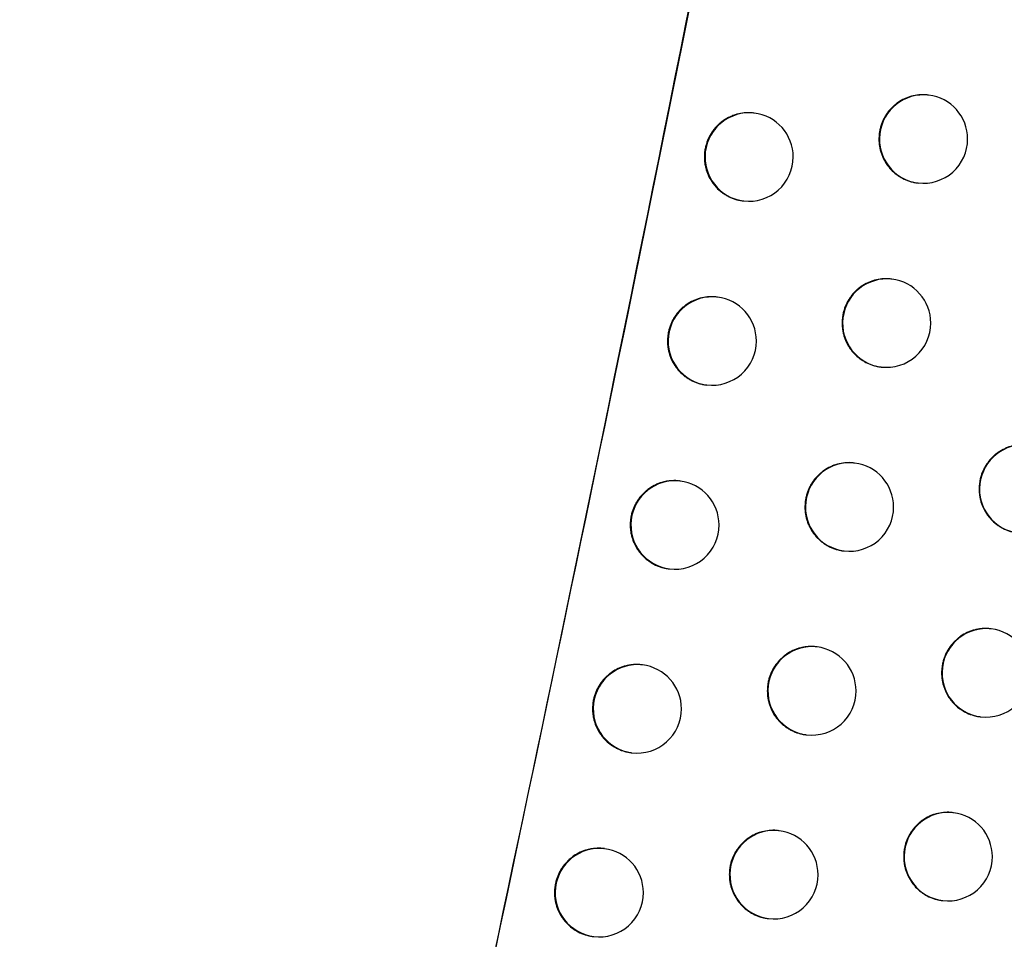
# Model space of a CAD drawing. Header units: millimetres. Extents: x -0.66 to 0.91, y -0.4 to 0.64.
# Tile 31 of 241: x -0.1264 to -0.1152, y 0.0314 to 0.0418. Entities that reach past the tile are written whole.
import ezdxf

# ---------------------------------------------------------------- set-up
doc = ezdxf.new("R2010")
doc.units = ezdxf.units.MM
doc.layers.add('FORMAT', color=7, linetype='Continuous')

msp = doc.modelspace()

# ---------------------------------------------------------------- linework, layer by layer
at = {"layer": 'FORMAT', "color": 7, "linetype": 'Continuous', "lineweight": 25}
for p, q in [((-0.116088, 0.040951), (-0.116095, 0.040952)), ((-0.118057, 0.040748), (-0.118065, 0.040749)), ((-0.116214, 0.039959), (-0.116207, 0.039958)), ((-0.118183, 0.039756), (-0.118176, 0.039755)), ((-0.116503, 0.038872), (-0.116511, 0.038873)), ((-0.118474, 0.038669), (-0.118481, 0.03867)), ((-0.116629, 0.03788), (-0.116622, 0.03788)), ((-0.1186, 0.037677), (-0.118593, 0.037676)), ((-0.116923, 0.036795), (-0.116931, 0.036795)), ((-0.118894, 0.036592), (-0.118902, 0.036593)), ((-0.117049, 0.035803), (-0.117042, 0.035802)), ((-0.119021, 0.0356), (-0.119013, 0.035599)), ((-0.11538, 0.034921), (-0.115388, 0.034922)), ((-0.117347, 0.034718), (-0.117355, 0.034719)), ((-0.11932, 0.034515), (-0.119327, 0.034516)), ((-0.115506, 0.033929), (-0.115499, 0.033928)), ((-0.117474, 0.033726), (-0.117466, 0.033725)), ((-0.119446, 0.033523), (-0.119439, 0.033522)), ((-0.115808, 0.032845), (-0.115816, 0.032846)), ((-0.117776, 0.032642), (-0.117784, 0.032643)), ((-0.119749, 0.032439), (-0.119757, 0.03244)), ((-0.115934, 0.031853), (-0.115927, 0.031852)), ((-0.117902, 0.03165), (-0.117895, 0.031649)), ((-0.119875, 0.031447), (-0.119868, 0.031446))]:
    msp.add_line(p, q, dxfattribs=at)
for centre, radius, start, end in [((-0.116143, 0.040454), 0.0005000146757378, 83.60458, 262.726615), ((-0.116147, 0.040455), 0.0005, 0, 83.165598), ((-0.118113, 0.040251), 0.0005000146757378, 83.60458, 262.726615), ((-0.118117, 0.040252), 0.0005, 0, 83.165598), ((-0.116147, 0.040455), 0.0005, 263.165598, 0), ((-0.118117, 0.040252), 0.0005, 263.165598, 0), ((-0.116559, 0.038375), 0.0005000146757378, 83.60458, 262.726615), ((-0.116563, 0.038376), 0.0005, 0, 83.165598), ((-0.118529, 0.038172), 0.0005000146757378, 83.60458, 262.726615), ((-0.118533, 0.038173), 0.0005, 0, 83.165598), ((-0.116563, 0.038376), 0.0005, 263.165598, 0), ((-0.118533, 0.038173), 0.0005, 263.165598, 0), ((-0.115013, 0.036501), 0.0005000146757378, 83.60458, 262.726615), ((-0.116979, 0.036298), 0.0005000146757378, 83.60458, 262.726615), ((-0.116983, 0.036298), 0.0005, 0, 83.165598), ((-0.11895, 0.036095), 0.0005000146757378, 83.60458, 262.726615), ((-0.118954, 0.036095), 0.0005, 0, 83.165598), ((-0.116983, 0.036298), 0.0005, 263.165598, 0), ((-0.118954, 0.036095), 0.0005, 263.165598, 0), ((-0.115436, 0.034424), 0.0005000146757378, 83.60458, 262.726615), ((-0.11544, 0.034425), 0.0005, 0, 83.165598), ((-0.117403, 0.034221), 0.0005000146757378, 83.60458, 262.726615), ((-0.117407, 0.034221), 0.0005, 0, 83.165598), ((-0.119375, 0.034018), 0.0005000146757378, 83.60458, 262.726615), ((-0.119379, 0.034018), 0.0005, 0, 83.165598), ((-0.11544, 0.034425), 0.0005, 263.165598, 0), ((-0.117407, 0.034221), 0.0005, 263.165598, 0), ((-0.119379, 0.034018), 0.0005, 263.165598, 0), ((-0.115864, 0.032348), 0.0005000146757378, 83.60458, 262.726615), ((-0.115868, 0.032349), 0.0005, 0, 83.165598), ((-0.117832, 0.032145), 0.0005000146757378, 83.60458, 262.726615), ((-0.117836, 0.032145), 0.0005, 0, 83.165598), ((-0.119805, 0.031942), 0.0005000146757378, 83.60458, 262.726615), ((-0.119809, 0.031942), 0.0005, 0, 83.165598), ((-0.115868, 0.032349), 0.0005, 263.165598, 0), ((-0.117836, 0.032145), 0.0005, 263.165598, 0), ((-0.119809, 0.031942), 0.0005, 263.165598, 0)]:
    msp.add_arc(centre, radius, start, end, dxfattribs=at)
for points, knots in [([(-0.1350340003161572, 0.0236943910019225), (-0.1328476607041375, 0.0358943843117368), (-0.1284744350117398, 0.0602974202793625), (-0.1232830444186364, 0.0971297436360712), (-0.120740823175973, 0.1217910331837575), (-0.1194698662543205, 0.1341201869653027)], [0, 0, 0, 0, 0.3333046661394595, 0.6666926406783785, 1, 1, 1, 1]), ([(-0.1313642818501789, 0.0217882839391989), (-0.130829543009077, 0.0246374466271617), (-0.1280953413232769, 0.039205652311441), (-0.1237034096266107, 0.0655934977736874), (-0.120384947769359, 0.0897799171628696), (-0.1188880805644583, 0.1021753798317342), (-0.1188207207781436, 0.1027331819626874)], [0, 0, 0, 0, 0.1061557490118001, 0.5427906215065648, 0.979425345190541, 1, 1, 1, 1]), ([(-0.123088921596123, 0.0213730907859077), (-0.1216800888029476, 0.0279605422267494), (-0.1188618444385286, 0.041138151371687), (-0.1151476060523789, 0.0610178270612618), (-0.1117764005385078, 0.0809722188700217), (-0.1098751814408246, 0.0943342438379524), (-0.1089243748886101, 0.1010166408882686)], [0, 0, 0, 0, 0.2497424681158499, 0.4995875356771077, 0.749741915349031, 1, 1, 1, 1]), ([(-0.1100052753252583, 0.0933851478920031), (-0.1118802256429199, 0.0812832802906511), (-0.1147499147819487, 0.0627608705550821), (-0.1193554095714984, 0.0387795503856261), (-0.1219249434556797, 0.0268834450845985), (-0.1231227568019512, 0.021337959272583)], [0, 0, 0, 0, 0.501549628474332, 0.7676424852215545, 1, 1, 1, 1]), ([(-0.1160955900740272, 0.0409507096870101), (-0.1161025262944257, 0.0409519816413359), (-0.116123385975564, 0.0409558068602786), (-0.1161583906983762, 0.0409558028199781), (-0.1162138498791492, 0.0409533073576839), (-0.1162688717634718, 0.0409431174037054), (-0.116321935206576, 0.0409262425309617), (-0.1163734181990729, 0.04090488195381), (-0.1164220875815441, 0.0408770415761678), (-0.1164666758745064, 0.0408433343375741), (-0.116508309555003, 0.0408059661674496), (-0.1165451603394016, 0.0407634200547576), (-0.116576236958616, 0.0407167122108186), (-0.1166033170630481, 0.0406675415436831), (-0.1166242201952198, 0.0406150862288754), (-0.1166391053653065, 0.0405571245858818), (-0.1166472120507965, 0.04050826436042), (-0.116648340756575, 0.0404731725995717), (-0.1166489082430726, 0.0404555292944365)], [0, 0, 0, 0, 0.0253393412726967, 0.0762044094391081, 0.1252831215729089, 0.2251080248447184, 0.2759736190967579, 0.3250522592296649, 0.4248770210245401, 0.4757425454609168, 0.5248210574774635, 0.6246455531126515, 0.6755109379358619, 0.7245894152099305, 0.824413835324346, 0.8752791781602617, 0.9372933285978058, 1, 1, 1, 1]), ([(-0.1180651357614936, 0.0407475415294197), (-0.1180720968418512, 0.0407488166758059), (-0.1180930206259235, 0.0407526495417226), (-0.1181281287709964, 0.0407526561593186), (-0.1181837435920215, 0.0407501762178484), (-0.1182389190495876, 0.0407400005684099), (-0.1182921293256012, 0.0407231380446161), (-0.118343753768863, 0.0407017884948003), (-0.1183925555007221, 0.0406739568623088), (-0.1184372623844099, 0.0406402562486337), (-0.118479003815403, 0.0406028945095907), (-0.1185159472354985, 0.0405603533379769), (-0.1185470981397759, 0.0405136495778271), (-0.1185742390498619, 0.0404644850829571), (-0.118595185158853, 0.0404120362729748), (-0.1186100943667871, 0.0403540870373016), (-0.1186182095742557, 0.0403052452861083), (-0.1186193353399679, 0.0402701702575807), (-0.1186199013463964, 0.0402525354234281)], [0, 0, 0, 0, 0.0253610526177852, 0.0762308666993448, 0.1253158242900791, 0.2251534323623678, 0.2760255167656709, 0.3251100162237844, 0.4249469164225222, 0.4758188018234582, 0.5248990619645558, 0.6247275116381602, 0.6755952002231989, 0.7246686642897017, 0.8244832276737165, 0.8753437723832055, 0.9373260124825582, 1, 1, 1, 1]), ([(-0.1166489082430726, 0.0404555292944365), (-0.1166486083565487, 0.0404417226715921), (-0.1166480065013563, 0.0404140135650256), (-0.1166427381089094, 0.0403723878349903), (-0.1166341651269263, 0.0403308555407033), (-0.1166220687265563, 0.0402903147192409), (-0.1166016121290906, 0.0402380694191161), (-0.1165746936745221, 0.0401886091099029), (-0.1165419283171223, 0.0401432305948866), (-0.1165055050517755, 0.0401008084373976), (-0.1164639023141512, 0.0400631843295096), (-0.1164181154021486, 0.0400313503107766), (-0.1163698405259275, 0.0400035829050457), (-0.1163182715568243, 0.0399817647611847), (-0.1162645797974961, 0.0399677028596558), (-0.1162340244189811, 0.0399606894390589), (-0.1162170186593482, 0.039959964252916), (-0.116213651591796, 0.0399598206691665)], [0, 0, 0, 0, 0.057045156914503, 0.1144863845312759, 0.1731767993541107, 0.2322988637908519, 0.28934402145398, 0.4053725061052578, 0.4644946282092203, 0.5215391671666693, 0.6375664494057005, 0.6966879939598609, 0.7537310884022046, 0.8697554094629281, 0.9288754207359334, 0.9859176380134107, 1, 1, 1, 1]), ([(-0.1186199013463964, 0.040252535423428), (-0.1186195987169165, 0.0402387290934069), (-0.1186189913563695, 0.0402110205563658), (-0.11861370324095, 0.0401693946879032), (-0.118605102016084, 0.0401278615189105), (-0.1185929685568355, 0.0400873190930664), (-0.1185724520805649, 0.0400350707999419), (-0.1185454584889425, 0.0399856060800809), (-0.1185126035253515, 0.0399402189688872), (-0.1184760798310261, 0.0398977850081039), (-0.1184343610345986, 0.0398601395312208), (-0.1183884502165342, 0.0398283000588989), (-0.1183522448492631, 0.0398074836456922), (-0.1183145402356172, 0.0397898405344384), (-0.1182750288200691, 0.0397752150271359), (-0.1182344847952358, 0.0397643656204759), (-0.1182037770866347, 0.0397580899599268), (-0.118186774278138, 0.0397565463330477), (-0.1181834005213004, 0.0397562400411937)], [0, 0, 0, 0, 0.0570302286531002, 0.1144564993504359, 0.1731317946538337, 0.2322386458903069, 0.2892688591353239, 0.4052665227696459, 0.4643726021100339, 0.5214100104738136, 0.6374222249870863, 0.6965357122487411, 0.7535805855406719, 0.8110215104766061, 0.8697115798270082, 0.9288332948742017, 0.9858788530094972, 1, 1, 1, 1]), ([(-0.1165110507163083, 0.0388719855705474), (-0.1165179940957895, 0.0388732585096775), (-0.1165388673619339, 0.0388770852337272), (-0.1165738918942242, 0.038877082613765), (-0.1166293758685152, 0.0388745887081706), (-0.1166844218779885, 0.0388644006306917), (-0.1167375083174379, 0.0388475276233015), (-0.1167890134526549, 0.0388261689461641), (-0.1168377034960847, 0.0387983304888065), (-0.1168823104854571, 0.0387646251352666), (-0.1169239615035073, 0.0387272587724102), (-0.1169608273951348, 0.0386847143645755), (-0.1169919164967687, 0.0386380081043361), (-0.1170190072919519, 0.0385888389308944), (-0.1170399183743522, 0.0385363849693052), (-0.1170548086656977, 0.038478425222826), (-0.1170629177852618, 0.0384295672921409), (-0.1170640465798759, 0.0383944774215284), (-0.1170646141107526, 0.0383768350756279)], [0, 0, 0, 0, 0.0253536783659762, 0.0762185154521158, 0.125296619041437, 0.2251202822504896, 0.2759852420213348, 0.3250633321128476, 0.4248869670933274, 0.4757519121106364, 0.5248299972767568, 0.6246536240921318, 0.6755185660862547, 0.7245966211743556, 0.8244201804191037, 0.8752850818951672, 0.9372963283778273, 1, 1, 1, 1]), ([(-0.1184814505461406, 0.0386689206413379), (-0.1184884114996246, 0.0386701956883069), (-0.1185093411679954, 0.0386740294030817), (-0.1185444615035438, 0.0386740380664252), (-0.1186001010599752, 0.0386715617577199), (-0.1186553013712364, 0.0386613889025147), (-0.1187085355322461, 0.0386445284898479), (-0.1187601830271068, 0.0386231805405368), (-0.1188090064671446, 0.0385953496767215), (-0.118853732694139, 0.0385616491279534), (-0.1188954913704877, 0.0385242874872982), (-0.1189324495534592, 0.0384817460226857), (-0.118963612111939, 0.0384350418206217), (-0.1189907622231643, 0.038385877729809), (-0.1190117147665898, 0.0383334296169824), (-0.1190266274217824, 0.0382754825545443), (-0.1190347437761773, 0.0382266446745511), (-0.1190358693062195, 0.0381915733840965), (-0.1190364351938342, 0.0381739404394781)], [0, 0, 0, 0, 0.0253506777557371, 0.0762225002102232, 0.1253104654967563, 0.2251541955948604, 0.2760294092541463, 0.325116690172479, 0.4249593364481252, 0.4758342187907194, 0.5249156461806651, 0.6247466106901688, 0.6756156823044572, 0.7246879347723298, 0.8245001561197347, 0.8753595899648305, 0.9373340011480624, 1, 1, 1, 1]), ([(-0.1170646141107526, 0.0383768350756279), (-0.1170643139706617, 0.0383630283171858), (-0.117063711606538, 0.0383353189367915), (-0.1170584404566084, 0.0382936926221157), (-0.1170498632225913, 0.0382521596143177), (-0.1170377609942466, 0.0382116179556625), (-0.1170172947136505, 0.038159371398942), (-0.1169903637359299, 0.038109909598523), (-0.1169575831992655, 0.0380645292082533), (-0.1169211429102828, 0.0380221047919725), (-0.1168795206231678, 0.0379844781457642), (-0.1168337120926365, 0.0379526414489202), (-0.1167854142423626, 0.037924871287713), (-0.1167338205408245, 0.0379030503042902), (-0.1166801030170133, 0.0378889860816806), (-0.116649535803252, 0.0378819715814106), (-0.1166325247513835, 0.0378812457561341), (-0.1166291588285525, 0.0378811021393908)], [0, 0, 0, 0, 0.057045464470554, 0.1144870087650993, 0.1731777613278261, 0.2323001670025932, 0.2893456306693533, 0.4053747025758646, 0.4644970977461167, 0.521542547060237, 0.6375716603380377, 0.6966941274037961, 0.7537383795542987, 0.869765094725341, 0.9288863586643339, 0.9859289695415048, 1, 1, 1, 1]), ([(-0.1190364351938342, 0.0381739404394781), (-0.1190361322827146, 0.0381601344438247), (-0.1190355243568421, 0.0381324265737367), (-0.1190302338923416, 0.0380908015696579), (-0.1190216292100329, 0.0380492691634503), (-0.1190094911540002, 0.0380087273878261), (-0.1189889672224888, 0.0379564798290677), (-0.1189619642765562, 0.0379070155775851), (-0.1189290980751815, 0.0378616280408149), (-0.1188925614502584, 0.037819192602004), (-0.1188508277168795, 0.0377815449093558), (-0.1188049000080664, 0.0377497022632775), (-0.1187686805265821, 0.0377288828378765), (-0.1187309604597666, 0.0377112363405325), (-0.1186914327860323, 0.0376966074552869), (-0.1186508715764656, 0.0376857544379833), (-0.1186201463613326, 0.0376794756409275), (-0.1186031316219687, 0.0376779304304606), (-0.1185997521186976, 0.0376776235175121)], [0, 0, 0, 0, 0.0570272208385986, 0.1144504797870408, 0.1731227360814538, 0.2322265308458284, 0.2892537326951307, 0.4052451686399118, 0.4643479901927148, 0.5213843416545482, 0.6373942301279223, 0.6965064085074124, 0.7535531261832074, 0.8109958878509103, 0.8696877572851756, 0.9288112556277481, 0.98586034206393, 1, 1, 1, 1]), ([(-0.1149649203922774, 0.0369977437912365), (-0.1149718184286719, 0.0369990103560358), (-0.1149926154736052, 0.0370028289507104), (-0.1150275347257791, 0.0370028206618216), (-0.1150829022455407, 0.0370003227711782), (-0.1151378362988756, 0.0369901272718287), (-0.1151908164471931, 0.0369732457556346), (-0.1152422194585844, 0.0369518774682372), (-0.1152908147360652, 0.0369240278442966), (-0.1153353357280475, 0.0368903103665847), (-0.1153769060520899, 0.0368529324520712), (-0.1154137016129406, 0.0368103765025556), (-0.1154447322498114, 0.0367636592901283), (-0.1154717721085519, 0.0367144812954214), (-0.11549264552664, 0.0366620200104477), (-0.1155075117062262, 0.0366040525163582), (-0.1155156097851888, 0.0365551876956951), (-0.115516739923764, 0.0365200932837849), (-0.1155173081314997, 0.0365024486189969)], [0, 0, 0, 0, 0.0252464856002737, 0.0761161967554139, 0.1252033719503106, 0.2250455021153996, 0.275919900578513, 0.3250064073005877, 0.4248473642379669, 0.475721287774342, 0.524804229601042, 0.6246379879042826, 0.6755082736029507, 0.7245869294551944, 0.8244119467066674, 0.8752777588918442, 0.9372925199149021, 1, 1, 1, 1]), ([(-0.1169309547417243, 0.0367941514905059), (-0.116937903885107, 0.0367954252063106), (-0.1169587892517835, 0.0367992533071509), (-0.116993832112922, 0.0367992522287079), (-0.1170493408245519, 0.0367967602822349), (-0.1171044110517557, 0.0367865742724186), (-0.1171575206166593, 0.0367697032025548), (-0.1172090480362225, 0.0367483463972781), (-0.1172577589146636, 0.0367205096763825), (-0.117302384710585, 0.0366868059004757), (-0.1173440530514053, 0.0366494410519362), (-0.1173809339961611, 0.036606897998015), (-0.1174120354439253, 0.036560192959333), (-0.1174391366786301, 0.0365110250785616), (-0.1174600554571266, 0.0364585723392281), (-0.11747495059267, 0.0364006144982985), (-0.1174830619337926, 0.0363517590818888), (-0.1174841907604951, 0.0363166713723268), (-0.1174847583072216, 0.0362990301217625)], [0, 0, 0, 0, 0.0253632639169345, 0.0762282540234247, 0.1253063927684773, 0.2251301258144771, 0.275995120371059, 0.3250732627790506, 0.4248970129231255, 0.4757620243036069, 0.524839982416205, 0.624663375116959, 0.675528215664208, 0.7246057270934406, 0.8244282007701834, 0.8752925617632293, 0.9373001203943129, 1, 1, 1, 1]), ([(-0.1189021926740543, 0.0365911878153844), (-0.1189091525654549, 0.0365924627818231), (-0.1189300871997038, 0.0365962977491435), (-0.1189652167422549, 0.0365963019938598), (-0.1190068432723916, 0.0365944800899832), (-0.1190481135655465, 0.0365887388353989), (-0.1190892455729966, 0.0365795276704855), (-0.119129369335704, 0.0365668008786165), (-0.1191810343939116, 0.0365454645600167), (-0.1192298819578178, 0.036517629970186), (-0.1192746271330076, 0.0364839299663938), (-0.1193164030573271, 0.0364465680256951), (-0.1193533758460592, 0.0364040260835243), (-0.1193845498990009, 0.036357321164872), (-0.1194117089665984, 0.0363081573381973), (-0.1194326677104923, 0.0362557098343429), (-0.1194475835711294, 0.0361977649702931), (-0.1194557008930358, 0.0361489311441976), (-0.1194568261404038, 0.0361138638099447), (-0.119457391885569, 0.0360962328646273)], [0, 0, 0, 0, 0.0253347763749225, 0.0762043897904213, 0.125291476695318, 0.1747193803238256, 0.2252222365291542, 0.2760965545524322, 0.3251826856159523, 0.4250230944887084, 0.4758969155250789, 0.5249753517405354, 0.6248003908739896, 0.6756665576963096, 0.7247331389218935, 0.8245339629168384, 0.8753876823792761, 0.9373481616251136, 1, 1, 1, 1]), ([(-0.1155173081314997, 0.0365024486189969), (-0.1155170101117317, 0.0364886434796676), (-0.1155164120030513, 0.0364609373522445), (-0.1155111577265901, 0.0364193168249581), (-0.1155026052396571, 0.0363777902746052), (-0.1154905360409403, 0.0363372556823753), (-0.115470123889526, 0.0362850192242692), (-0.1154432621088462, 0.0362355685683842), (-0.1154105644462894, 0.0361902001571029), (-0.115374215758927, 0.0361477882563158), (-0.1153326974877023, 0.0361101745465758), (-0.1152870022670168, 0.0360783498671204), (-0.1152388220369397, 0.0360505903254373), (-0.1151873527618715, 0.0360287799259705), (-0.1151337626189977, 0.0360147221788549), (-0.1151032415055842, 0.0360077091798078), (-0.1150862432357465, 0.0360069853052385), (-0.1150828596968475, 0.0360068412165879)], [0, 0, 0, 0, 0.0570379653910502, 0.1144719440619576, 0.1731549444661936, 0.2322695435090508, 0.2893075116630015, 0.4053213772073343, 0.4644360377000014, 0.5214736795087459, 0.6374867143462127, 0.6966008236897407, 0.753641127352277, 0.8696593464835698, 0.9287759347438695, 0.9858227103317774, 1, 1, 1, 1]), ([(-0.1174847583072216, 0.0362990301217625), (-0.1174844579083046, 0.0362852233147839), (-0.1174838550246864, 0.0362575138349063), (-0.1174785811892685, 0.0362158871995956), (-0.1174699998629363, 0.0361743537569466), (-0.117457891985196, 0.0361338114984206), (-0.1174374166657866, 0.0360815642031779), (-0.1174104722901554, 0.0360321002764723), (-0.1173776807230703, 0.0359867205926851), (-0.1173504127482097, 0.0359549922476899), (-0.117320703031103, 0.0359257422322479), (-0.1172882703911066, 0.035898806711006), (-0.1172537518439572, 0.0358748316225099), (-0.1172176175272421, 0.0358540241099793), (-0.1171799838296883, 0.0358364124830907), (-0.1171405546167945, 0.0358217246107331), (-0.1171000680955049, 0.0358111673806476), (-0.1170694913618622, 0.0358041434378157), (-0.1170524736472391, 0.0358034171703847), (-0.1170491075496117, 0.0358032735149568)], [0, 0, 0, 0, 0.0570334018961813, 0.1144628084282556, 0.1731411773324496, 0.2322511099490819, 0.2892845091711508, 0.4052889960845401, 0.4643988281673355, 0.5214330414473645, 0.578863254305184, 0.637542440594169, 0.6966532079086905, 0.7536869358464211, 0.8111166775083, 0.8697954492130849, 0.9289058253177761, 0.9859375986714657, 1, 1, 1, 1]), ([(-0.119457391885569, 0.0360962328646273), (-0.1194570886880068, 0.0360824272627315), (-0.1194564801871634, 0.0360547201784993), (-0.1194511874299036, 0.036013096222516), (-0.1194425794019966, 0.0359715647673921), (-0.1194304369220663, 0.0359310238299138), (-0.1194099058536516, 0.0358787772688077), (-0.119382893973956, 0.0358293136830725), (-0.1193500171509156, 0.0357839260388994), (-0.1193134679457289, 0.0357414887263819), (-0.1192717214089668, 0.0357038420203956), (-0.1192257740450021, 0.0356719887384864), (-0.1191773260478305, 0.0356441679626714), (-0.1191255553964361, 0.0356224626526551), (-0.1190716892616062, 0.0356080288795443), (-0.119040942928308, 0.0356017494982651), (-0.1190239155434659, 0.0356002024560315), (-0.1190205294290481, 0.0355998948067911)], [0, 0, 0, 0, 0.057029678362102, 0.1144554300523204, 0.1731302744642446, 0.2322366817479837, 0.2892663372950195, 0.4052626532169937, 0.4643678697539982, 0.5214087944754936, 0.6374277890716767, 0.6965444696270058, 0.7535989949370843, 0.8696461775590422, 0.9287776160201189, 0.9858365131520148, 1, 1, 1, 1]), ([(-0.1153883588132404, 0.0349206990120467), (-0.115395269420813, 0.0349219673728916), (-0.1154160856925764, 0.0349257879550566), (-0.1154510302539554, 0.0349257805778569), (-0.1155064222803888, 0.034923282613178), (-0.1155613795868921, 0.034913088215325), (-0.1156143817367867, 0.034896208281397), (-0.1156658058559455, 0.0348748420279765), (-0.1157144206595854, 0.0348469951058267), (-0.1157589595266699, 0.0348132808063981), (-0.1158005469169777, 0.0347759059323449), (-0.1158373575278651, 0.034733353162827), (-0.1158684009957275, 0.0346866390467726), (-0.1158954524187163, 0.0346374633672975), (-0.1159163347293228, 0.0345850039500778), (-0.1159312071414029, 0.0345270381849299), (-0.1159393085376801, 0.0344781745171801), (-0.115940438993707, 0.0344430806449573), (-0.1159410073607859, 0.0344254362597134)], [0, 0, 0, 0, 0.0252794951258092, 0.0761474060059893, 0.125231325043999, 0.225066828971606, 0.2759378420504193, 0.3250212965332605, 0.4248559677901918, 0.4757266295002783, 0.5248078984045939, 0.624638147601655, 0.6755065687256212, 0.7245853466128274, 0.8244105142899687, 0.8752763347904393, 0.9372918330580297, 1, 1, 1, 1]), ([(-0.1173552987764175, 0.0347172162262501), (-0.1173622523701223, 0.0347184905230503), (-0.1173831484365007, 0.0347223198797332), (-0.1174182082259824, 0.0347223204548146), (-0.1174737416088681, 0.0347198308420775), (-0.1175288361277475, 0.0347096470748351), (-0.1175819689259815, 0.0346927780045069), (-0.1176335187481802, 0.0346714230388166), (-0.1176822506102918, 0.0346435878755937), (-0.1177268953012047, 0.0346098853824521), (-0.1177685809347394, 0.0345725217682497), (-0.1178054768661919, 0.0345299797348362), (-0.1178365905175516, 0.0344832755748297), (-0.1178637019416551, 0.0344341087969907), (-0.1178846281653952, 0.0343816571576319), (-0.1178995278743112, 0.0343237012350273), (-0.1179076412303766, 0.0342748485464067), (-0.117908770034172, 0.0342397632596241), (-0.1179093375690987, 0.034222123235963)], [0, 0, 0, 0, 0.0253683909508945, 0.0762339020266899, 0.1253126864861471, 0.2251377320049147, 0.276003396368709, 0.3250821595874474, 0.4249071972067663, 0.4757728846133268, 0.5248509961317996, 0.6246747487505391, 0.6755398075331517, 0.7246166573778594, 0.8244378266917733, 0.8753015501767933, 0.9373046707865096, 1, 1, 1, 1]), ([(-0.1193273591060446, 0.034514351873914), (-0.1193343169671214, 0.0345156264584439), (-0.1193552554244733, 0.0345194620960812), (-0.119390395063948, 0.0345194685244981), (-0.1194320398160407, 0.0345176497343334), (-0.119473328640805, 0.0345119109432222), (-0.1195144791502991, 0.0345027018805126), (-0.1195546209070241, 0.0344899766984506), (-0.1196063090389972, 0.0344686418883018), (-0.1196551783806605, 0.0344408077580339), (-0.1196999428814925, 0.0344071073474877), (-0.1197417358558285, 0.0343697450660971), (-0.119778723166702, 0.0343272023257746), (-0.1198099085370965, 0.0342804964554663), (-0.1198370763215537, 0.0342313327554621), (-0.1198580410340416, 0.0341788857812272), (-0.1198729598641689, 0.0341209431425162), (-0.1198810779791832, 0.0340721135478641), (-0.1198822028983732, 0.0340370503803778), (-0.1198827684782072, 0.0340194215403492)], [0, 0, 0, 0, 0.0253180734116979, 0.0761902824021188, 0.1252812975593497, 0.1747131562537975, 0.225220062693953, 0.2760984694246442, 0.3251882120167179, 0.4250360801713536, 0.4759137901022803, 0.5249937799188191, 0.6248221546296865, 0.6756901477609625, 0.7247553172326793, 0.8245534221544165, 0.875405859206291, 0.9373573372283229, 1, 1, 1, 1]), ([(-0.1159410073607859, 0.0344254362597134), (-0.1159407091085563, 0.0344116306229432), (-0.1159401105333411, 0.0343839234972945), (-0.1159348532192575, 0.0343423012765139), (-0.1159262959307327, 0.0343007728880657), (-0.1159142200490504, 0.0342602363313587), (-0.1158937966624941, 0.0342079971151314), (-0.1158669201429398, 0.0341585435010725), (-0.1158342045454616, 0.0341131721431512), (-0.1157978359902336, 0.0340707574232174), (-0.1157562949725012, 0.0340331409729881), (-0.1157105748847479, 0.0340013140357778), (-0.1156623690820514, 0.0339735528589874), (-0.115610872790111, 0.0339517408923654), (-0.1155572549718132, 0.033937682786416), (-0.115526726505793, 0.0339306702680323), (-0.1155097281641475, 0.0339299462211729), (-0.1155063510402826, 0.0339298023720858)], [0, 0, 0, 0, 0.0570407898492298, 0.1144776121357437, 0.1731635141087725, 0.2322810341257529, 0.289321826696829, 0.4053414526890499, 0.464459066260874, 0.5214991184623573, 0.6375171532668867, 0.6966338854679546, 0.7536748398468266, 0.8696945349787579, 0.9288119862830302, 0.9858568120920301, 1, 1, 1, 1]), ([(-0.1179093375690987, 0.034222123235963), (-0.117909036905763, 0.0342083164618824), (-0.1179084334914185, 0.0341806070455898), (-0.1179031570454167, 0.0341389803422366), (-0.1178945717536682, 0.0340974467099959), (-0.1178824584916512, 0.034056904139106), (-0.1178619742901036, 0.0340046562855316), (-0.1178350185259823, 0.0339551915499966), (-0.1178022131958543, 0.0339098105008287), (-0.1177749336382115, 0.0338780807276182), (-0.1177452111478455, 0.0338488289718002), (-0.1177127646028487, 0.0338218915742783), (-0.1176782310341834, 0.0337979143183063), (-0.1176420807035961, 0.0337771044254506), (-0.1176044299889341, 0.0337594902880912), (-0.1175649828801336, 0.0337447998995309), (-0.1175244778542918, 0.0337342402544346), (-0.1174938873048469, 0.0337272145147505), (-0.1174768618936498, 0.0337264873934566), (-0.1174734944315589, 0.0337263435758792)], [0, 0, 0, 0, 0.0570325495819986, 0.1144611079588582, 0.1731386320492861, 0.232247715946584, 0.2892802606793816, 0.4052829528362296, 0.4643918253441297, 0.5214262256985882, 0.5788566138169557, 0.6375359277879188, 0.696646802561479, 0.7536818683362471, 0.8111129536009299, 0.8697930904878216, 0.9289048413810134, 0.9859380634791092, 1, 1, 1, 1]), ([(-0.1198827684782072, 0.0340194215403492), (-0.1198824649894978, 0.0340056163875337), (-0.1198818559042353, 0.0339779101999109), (-0.1198765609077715, 0.0339362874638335), (-0.1198679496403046, 0.0338947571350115), (-0.1198558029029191, 0.0338542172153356), (-0.1198352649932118, 0.0338019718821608), (-0.1198082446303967, 0.0337525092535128), (-0.1197753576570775, 0.0337071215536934), (-0.1197387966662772, 0.0336646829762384), (-0.1196970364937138, 0.033627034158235), (-0.1196510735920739, 0.0335951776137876), (-0.1196026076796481, 0.0335673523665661), (-0.1195508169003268, 0.0335456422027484), (-0.1194969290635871, 0.0335312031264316), (-0.1194661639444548, 0.0335249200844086), (-0.1194491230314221, 0.0335233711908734), (-0.1194457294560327, 0.0335230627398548)], [0, 0, 0, 0, 0.0570258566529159, 0.1144477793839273, 0.1731187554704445, 0.2322212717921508, 0.2892471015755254, 0.4052355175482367, 0.4643366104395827, 0.5213759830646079, 0.6373916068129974, 0.6965064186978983, 0.7535629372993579, 0.8696140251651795, 0.9287473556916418, 0.9858105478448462, 1, 1, 1, 1]), ([(-0.1158162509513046, 0.0328445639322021), (-0.1158231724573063, 0.032845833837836), (-0.11584400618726, 0.0328496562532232), (-0.1158789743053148, 0.0328496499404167), (-0.115934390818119, 0.0328471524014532), (-0.1159893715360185, 0.0328369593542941), (-0.1160423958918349, 0.032820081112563), (-0.1160938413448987, 0.0327987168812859), (-0.116142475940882, 0.0327708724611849), (-0.1161870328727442, 0.032737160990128), (-0.1162286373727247, 0.0326997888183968), (-0.1162654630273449, 0.0326572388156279), (-0.116296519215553, 0.0326105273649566), (-0.1163235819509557, 0.0325613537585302), (-0.1163444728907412, 0.0325088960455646), (-0.1163593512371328, 0.0324509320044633), (-0.1163674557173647, 0.0324020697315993), (-0.1163685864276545, 0.0323669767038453), (-0.1163691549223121, 0.032349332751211)], [0, 0, 0, 0, 0.0253067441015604, 0.0761732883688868, 0.1252547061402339, 0.2250851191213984, 0.2759535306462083, 0.3250346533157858, 0.4248645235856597, 0.4757326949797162, 0.5248126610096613, 0.6246401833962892, 0.675507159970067, 0.724585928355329, 0.8244110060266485, 0.8752767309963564, 0.9372920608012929, 1, 1, 1, 1]), ([(-0.117784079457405, 0.0326411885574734), (-0.1177910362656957, 0.0326424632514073), (-0.1178119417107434, 0.0326462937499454), (-0.1178470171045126, 0.032646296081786), (-0.1179025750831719, 0.032643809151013), (-0.1179576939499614, 0.0326336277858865), (-0.1180108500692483, 0.0326167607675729), (-0.118062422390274, 0.0325954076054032), (-0.1181111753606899, 0.0325675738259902), (-0.118155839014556, 0.032533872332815), (-0.118197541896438, 0.0324965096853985), (-0.1182344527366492, 0.0324539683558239), (-0.1182655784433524, 0.0324072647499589), (-0.1182926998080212, 0.032358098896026), (-0.1183136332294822, 0.0323056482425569), (-0.1183285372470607, 0.0322476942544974), (-0.1183366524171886, 0.0321988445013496), (-0.1183377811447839, 0.0321637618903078), (-0.1183383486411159, 0.0321461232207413)], [0, 0, 0, 0, 0.0253693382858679, 0.0762357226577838, 0.1253157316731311, 0.22514326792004, 0.2760102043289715, 0.3250901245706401, 0.4249175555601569, 0.4757844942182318, 0.5248630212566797, 0.6246876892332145, 0.6755532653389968, 0.7246293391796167, 0.8244489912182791, 0.875311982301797, 0.9373099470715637, 1, 1, 1, 1]), ([(-0.1197569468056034, 0.0324384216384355), (-0.1197639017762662, 0.0324396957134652), (-0.1197848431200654, 0.0324435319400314), (-0.1198199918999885, 0.0324435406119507), (-0.1198616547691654, 0.0324417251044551), (-0.1199029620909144, 0.0324359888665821), (-0.1199441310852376, 0.0324267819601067), (-0.1199842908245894, 0.0324140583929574), (-0.1200360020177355, 0.0323927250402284), (-0.1200848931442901, 0.0323648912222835), (-0.1201296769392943, 0.0323311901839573), (-0.1201714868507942, 0.0322938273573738), (-0.1202084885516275, 0.0322512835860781), (-0.1202396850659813, 0.0322045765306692), (-0.1202668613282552, 0.0321554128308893), (-0.1202878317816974, 0.0321029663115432), (-0.1203027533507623, 0.0320450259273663), (-0.1203108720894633, 0.0319962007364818), (-0.1203119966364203, 0.0319611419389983), (-0.1203125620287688, 0.0319435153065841)], [0, 0, 0, 0, 0.0252985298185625, 0.0761736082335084, 0.1252689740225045, 0.1747052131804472, 0.2252166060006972, 0.2760995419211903, 0.3251932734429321, 0.4250493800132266, 0.4759313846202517, 0.5250131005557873, 0.6248451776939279, 0.6757151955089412, 0.7247788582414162, 0.8245740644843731, 0.8754251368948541, 0.9373670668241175, 0.9999999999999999, 0.9999999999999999, 0.9999999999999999, 0.9999999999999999]), ([(-0.1163691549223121, 0.032349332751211), (-0.1163688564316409, 0.0323355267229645), (-0.1163682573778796, 0.0323078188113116), (-0.1163629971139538, 0.0322661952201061), (-0.1163544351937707, 0.0322246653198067), (-0.1163423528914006, 0.0321841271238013), (-0.1163219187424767, 0.032131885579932), (-0.1162950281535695, 0.0320824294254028), (-0.116262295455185, 0.0320370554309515), (-0.1162259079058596, 0.0319946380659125), (-0.11618434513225, 0.0319570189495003), (-0.1161386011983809, 0.0319251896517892), (-0.1160903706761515, 0.0318974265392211), (-0.1160388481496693, 0.0318756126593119), (-0.1159852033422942, 0.0318615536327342), (-0.1159546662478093, 0.0318545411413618), (-0.1159376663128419, 0.0318538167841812), (-0.1159342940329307, 0.0318536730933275)], [0, 0, 0, 0, 0.0570428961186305, 0.1144818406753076, 0.1731699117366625, 0.2322896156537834, 0.2893325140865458, 0.4053564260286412, 0.4644762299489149, 0.5215182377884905, 0.6375403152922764, 0.6966591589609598, 0.7537008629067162, 0.8697222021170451, 0.9288405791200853, 0.9858840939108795, 1, 1, 1, 1]), ([(-0.1183383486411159, 0.0321461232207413), (-0.1183380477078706, 0.0321323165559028), (-0.1183374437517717, 0.0321046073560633), (-0.1183321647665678, 0.0320629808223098), (-0.1183235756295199, 0.0320214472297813), (-0.1183114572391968, 0.031980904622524), (-0.1182909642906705, 0.0319286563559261), (-0.1182639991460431, 0.0318791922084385), (-0.1182311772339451, 0.0318338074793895), (-0.1181946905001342, 0.031791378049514), (-0.1181530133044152, 0.0317537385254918), (-0.1181071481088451, 0.0317219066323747), (-0.1180709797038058, 0.031701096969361), (-0.1180333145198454, 0.031683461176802), (-0.1179938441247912, 0.0316688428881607), (-0.1179533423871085, 0.0316580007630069), (-0.1179226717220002, 0.0316517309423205), (-0.1179056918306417, 0.0316501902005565), (-0.1179023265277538, 0.0316498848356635)], [0, 0, 0, 0, 0.057035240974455, 0.1144665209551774, 0.1731468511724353, 0.2322587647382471, 0.2892939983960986, 0.4053020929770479, 0.4644136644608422, 0.5214519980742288, 0.6374664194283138, 0.6965812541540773, 0.7536218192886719, 0.8110584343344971, 0.8697441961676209, 0.9288616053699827, 0.9859008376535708, 1, 1, 1, 1]), ([(-0.1203125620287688, 0.0319435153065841), (-0.120312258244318, 0.0319297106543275), (-0.1203116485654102, 0.0319020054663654), (-0.1203063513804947, 0.0318603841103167), (-0.1202977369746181, 0.0318188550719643), (-0.120285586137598, 0.0317783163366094), (-0.1202650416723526, 0.0317260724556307), (-0.1202380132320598, 0.0316766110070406), (-0.1202051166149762, 0.0316312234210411), (-0.1201685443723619, 0.0315887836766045), (-0.1201267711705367, 0.0315511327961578), (-0.1200807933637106, 0.0315192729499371), (-0.1200323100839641, 0.0314914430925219), (-0.1199804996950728, 0.0314697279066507), (-0.1199265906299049, 0.0314552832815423), (-0.1198958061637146, 0.0314489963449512), (-0.1198787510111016, 0.0314474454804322), (-0.1198753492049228, 0.0314471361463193)], [0, 0, 0, 0, 0.0570216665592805, 0.1144393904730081, 0.1731061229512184, 0.2322043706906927, 0.2892260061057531, 0.4052057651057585, 0.4643023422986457, 0.5213399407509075, 0.6373517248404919, 0.6964644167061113, 0.7535229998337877, 0.8695781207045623, 0.9287133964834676, 0.9857812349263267, 0.9999999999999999, 0.9999999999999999, 0.9999999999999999, 0.9999999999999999])]:
    msp.add_open_spline(points, degree=3, knots=knots, dxfattribs=at)

doc.saveas('drawing.dxf')
